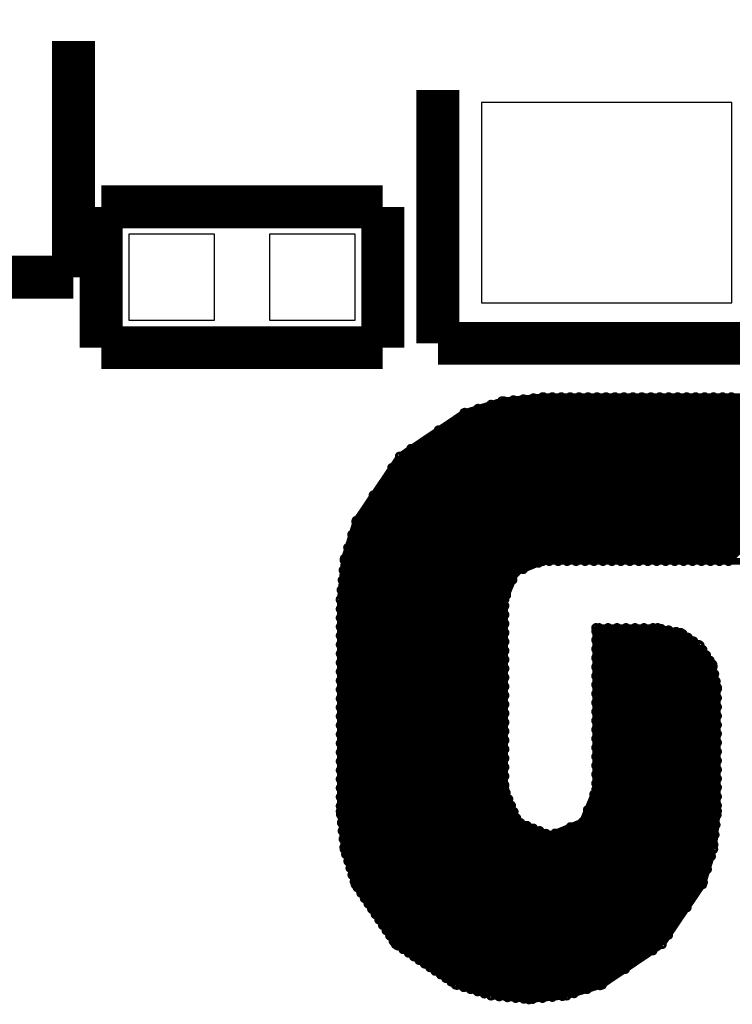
# Model space of a CAD drawing. Extents: x 0 to 65, y -0.2 to 30.2.
# Tile 235 of 237: x 58.7 to 61.3, y 18.4 to 21.9. Entities that reach past the tile are written whole.
import ezdxf

# ---------------------------------------------------------------- set-up
doc = ezdxf.new("R2010")
doc.units = 0
for name, color, linetype in [('BOARD_GEOMETRY_SILKSCREEN_', 1, 'CONTINUOUS'), ('PACKAGE_GEOMETRY_SILKSCREE', 4, 'CONTINUOUS'), ('PIN_B', 5, 'CONTINUOUS')]:
    doc.layers.add(name, color=color, linetype=linetype)

msp = doc.modelspace()

# ---------------------------------------------------------------- linework, layer by layer
at = {"layer": 'BOARD_GEOMETRY_SILKSCREEN_', "const_width": 0.024384}
for points in [[(59.861704, 19.86026), (60.582048, 20.580858)], [(59.861704, 19.828256), (60.613798, 20.580858)], [(59.861704, 19.796506), (60.646056, 20.580858)], [(59.861704, 19.764756), (60.677552, 20.580858)], [(59.861704, 19.733006), (60.709302, 20.580858)], [(59.861704, 19.701002), (60.741052, 20.580858)], [(59.861704, 19.669252), (60.773056, 20.580858)], [(59.861704, 19.637248), (60.804806, 20.580858)], [(59.861704, 19.605498), (60.836556, 20.580858)], [(59.861704, 19.573748), (60.868306, 20.580858)], [(59.861704, 19.541998), (60.90031, 20.580858)], [(59.861704, 19.509994), (60.93206, 20.580858)], [(59.861704, 19.478244), (60.964064, 20.580858)], [(59.861704, 19.446494), (60.995814, 20.580858)], [(59.861704, 19.414744), (61.027564, 20.580858)], [(59.861704, 19.38274), (61.059314, 20.580858)], [(59.861704, 19.35099), (61.091318, 20.580858)], [(60.434982, 20.566126), (60.580016, 20.580858)], [(60.510674, 19.968464), (61.123068, 20.580858)], [(60.56503, 19.99107), (61.154818, 20.580858)], [(60.580016, 20.580858), (61.388752, 20.580858)], [(60.603384, 19.997166), (61.186568, 20.580858)], [(60.63488, 19.997166), (61.218572, 20.580858)], [(60.66663, 19.997166), (61.250322, 20.580858)], [(60.69838, 19.997166), (61.282326, 20.580858)], [(60.730384, 19.997166), (61.314076, 20.580858)], [(60.762134, 19.997166), (61.345826, 20.580858)], [(60.793884, 19.997166), (61.377576, 20.580858)], [(60.825634, 19.997166), (61.407548, 20.578826)], [(59.864752, 19.895312), (60.54725, 20.577048)], [(59.868562, 19.930618), (60.511436, 20.573492)], [(59.871864, 19.965924), (60.47613, 20.57019)], [(59.87542, 20.001738), (60.440824, 20.566634)], [(59.88812, 20.045934), (60.396374, 20.553934)], [(60.300616, 20.524216), (60.434982, 20.566126)], [(60.857638, 19.997166), (61.436504, 20.576032)], [(60.889388, 19.997166), (61.465206, 20.572984)], [(60.921392, 19.997166), (61.494416, 20.569936)], [(60.953142, 19.997166), (61.522864, 20.566888)], [(60.984892, 19.997166), (61.54928, 20.5613)], [(61.016642, 19.997166), (61.57341, 20.553934)], [(61.048646, 19.997166), (61.597286, 20.546314)], [(59.902598, 20.091908), (60.350146, 20.53971)], [(59.916822, 20.138136), (60.303664, 20.525486)], [(60.072016, 20.370292), (60.300616, 20.524216)], [(61.080396, 19.997166), (61.62167, 20.53844)], [(61.112146, 19.997166), (61.646054, 20.531328)], [(61.143896, 19.997166), (61.670184, 20.5232)], [(61.1759, 19.997166), (61.688726, 20.5105)], [(61.20765, 19.997166), (61.707776, 20.497546)], [(61.239654, 19.997166), (61.72708, 20.484592)], [(59.978544, 20.232116), (60.210192, 20.463256)], [(59.918092, 20.141946), (60.072016, 20.370292)], [(60.044584, 20.329652), (60.112402, 20.39747)], [(59.876182, 20.007072), (59.918092, 20.141946)], [(59.861704, 19.862292), (59.876182, 20.007072)], [(60.580016, 19.997166), (60.484512, 19.957796)], [(61.388752, 19.997166), (60.580016, 19.997166)], [(60.484512, 19.957796), (60.445142, 19.862292)], [(59.861704, 19.318986), (60.47359, 19.93138)], [(59.861704, 19.287236), (60.451238, 19.877024)], [(59.861704, 19.109944), (59.861704, 19.862292)], [(60.445142, 19.862292), (60.445142, 19.186906)], [(59.861704, 19.255486), (60.445142, 19.839178)], [(59.861704, 19.223736), (60.445142, 19.807428)], [(59.861704, 19.19224), (60.445142, 19.775678)], [(59.861704, 19.16049), (60.445142, 19.743674)], [(60.768992, 19.7612), (60.988448, 19.7612)], [(60.768992, 19.186906), (60.768992, 19.7612)], [(60.768992, 19.749262), (60.780422, 19.7612)], [(60.768992, 19.717512), (60.812172, 19.7612)], [(60.768992, 19.686016), (60.843922, 19.7612)], [(60.768992, 19.654266), (60.875672, 19.7612)], [(60.768992, 19.622008), (60.907676, 19.7612)], [(60.768992, 19.590512), (60.939426, 19.7612)], [(60.768992, 19.558762), (60.97143, 19.7612)], [(60.768992, 19.527012), (61.00064, 19.758152)], [(60.768992, 19.495008), (61.027056, 19.753072)], [(60.768992, 19.463258), (61.053472, 19.747738)], [(60.768992, 19.431), (61.077602, 19.73961)], [(60.988448, 19.7612), (61.070744, 19.743928)], [(61.070744, 19.743928), (61.138054, 19.69897)], [(59.861704, 19.128232), (60.445142, 19.711924)], [(60.768992, 19.399504), (61.096144, 19.72691)], [(60.768992, 19.367754), (61.115448, 19.713956)], [(59.86272, 19.097752), (60.445142, 19.67992)], [(60.768992, 19.336004), (61.134498, 19.701256)], [(60.768992, 19.304), (61.148214, 19.683476)], [(61.138054, 19.69897), (61.18352, 19.631406)], [(59.865768, 19.06905), (60.445142, 19.64817)], [(60.768992, 19.27225), (61.161168, 19.664426)], [(60.768992, 19.2405), (61.173868, 19.645376)], [(59.868562, 19.03984), (60.445142, 19.61642)], [(60.768992, 19.20875), (61.18479, 19.62404)], [(61.18352, 19.631406), (61.199776, 19.549364)], [(59.871864, 19.011392), (60.445142, 19.58467)], [(60.739528, 19.115278), (61.195458, 19.571208)], [(60.762134, 19.169888), (61.190124, 19.597624)], [(59.874658, 18.981928), (60.445142, 19.552666)], [(60.198, 18.542254), (61.199776, 19.54403)], [(61.199776, 19.549364), (61.199776, 19.110452)], [(59.880754, 18.956782), (60.445142, 19.520916)], [(60.217304, 18.529808), (61.199776, 19.51228)], [(59.888882, 18.932398), (60.445142, 19.489166)], [(60.236354, 18.5166), (61.199776, 19.480276)], [(59.896248, 18.908014), (60.445142, 19.457416)], [(59.90336, 18.88363), (60.445142, 19.425412)], [(60.254896, 18.504154), (61.199776, 19.448526)], [(59.911234, 18.859754), (60.445142, 19.393662)], [(60.275216, 18.492216), (61.199776, 19.416522)], [(59.921648, 18.838672), (60.445142, 19.361658)], [(60.2996, 18.484596), (61.199776, 19.384772)], [(59.934856, 18.819368), (60.445142, 19.329908)], [(60.323984, 18.47723), (61.199776, 19.353022)], [(60.348368, 18.46961), (61.199776, 19.321272)], [(59.947302, 18.800318), (60.445142, 19.298158)], [(60.372498, 18.461736), (61.199776, 19.289268)], [(59.960256, 18.781268), (60.445142, 19.266408)], [(60.397136, 18.454624), (61.199776, 19.257518)], [(59.972956, 18.762472), (60.445142, 19.234404)], [(60.425584, 18.451576), (61.199776, 19.225768)], [(59.98591, 18.743422), (60.445142, 19.202654)], [(60.445142, 19.186906), (60.492386, 19.072352)], [(60.455048, 18.448528), (61.199776, 19.194272)], [(60.721494, 19.072352), (60.768992, 19.186906)], [(59.99861, 18.724372), (60.449714, 19.175476)], [(60.011564, 18.705322), (60.459112, 19.153124)], [(60.48375, 18.445988), (61.199776, 19.162014)], [(59.87542, 18.97507), (59.861704, 19.109944)], [(60.024264, 18.686272), (60.468256, 19.130264)], [(60.512706, 18.443194), (61.199776, 19.130264)], [(61.199776, 19.110452), (61.186568, 18.97507)], [(60.037218, 18.667476), (60.477654, 19.107912)], [(60.049664, 18.648426), (60.487052, 19.08556)], [(60.543948, 18.442432), (61.19876, 19.09699)], [(60.065158, 18.63217), (60.501784, 19.068288)], [(60.084208, 18.619216), (60.524136, 19.05889)], [(60.103512, 18.606516), (60.546488, 19.049492)], [(60.122054, 18.593562), (60.569094, 19.040602)], [(60.179458, 18.555208), (60.678568, 19.054318)], [(60.492386, 19.072352), (60.60694, 19.0246)], [(60.579254, 18.445988), (61.19495, 19.061684)], [(60.60694, 19.0246), (60.721494, 19.072352)], [(60.141104, 18.580862), (60.591446, 19.030696)], [(60.160408, 18.567908), (60.623958, 19.031712)], [(60.61456, 18.449544), (61.191394, 19.026378)], [(59.914536, 18.849594), (59.87542, 18.97507)], [(60.65012, 18.452846), (61.187584, 18.991072)], [(61.186568, 18.97507), (61.147452, 18.849594)], [(60.691522, 18.462752), (61.17844, 18.949416)], [(60.73775, 18.47723), (61.164216, 18.903696)], [(60.057538, 18.636996), (59.914536, 18.849594)], [(60.783724, 18.4912), (61.149992, 18.857214)], [(61.147452, 18.849594), (61.003942, 18.636996)], [(60.873132, 18.548858), (61.09208, 18.767806)], [(60.970668, 18.614644), (61.026294, 18.67027)], [(60.27039, 18.493486), (60.057538, 18.636996)], [(61.003942, 18.636996), (60.791344, 18.493486)], [(60.39612, 18.454624), (60.27039, 18.493486)], [(60.791344, 18.493486), (60.66536, 18.454624)], [(60.530994, 18.441162), (60.39612, 18.454624)], [(60.66536, 18.454624), (60.530994, 18.441162)]]:
    msp.add_lwpolyline(points, dxfattribs=at)
for points in [[(60.54725, 20.58162, 1), (60.54725, 20.572476)], [(60.54725, 20.572476, 1), (60.54725, 20.58162)], [(60.580016, 20.58543, 1), (60.580016, 20.576286)], [(60.580016, 20.58543, 1), (60.580016, 20.576286)], [(60.582048, 20.58543, 1), (60.582048, 20.576286)], [(60.580016, 20.576286, 1), (60.580016, 20.58543)], [(60.580016, 20.576286, 1), (60.580016, 20.58543)], [(60.582048, 20.576286, 1), (60.582048, 20.58543)], [(60.613798, 20.58543, 1), (60.613798, 20.576286)], [(60.613798, 20.576286, 1), (60.613798, 20.58543)], [(60.646056, 20.58543, 1), (60.646056, 20.576286)], [(60.646056, 20.576286, 1), (60.646056, 20.58543)], [(60.677552, 20.58543, 1), (60.677552, 20.576286)], [(60.677552, 20.576286, 1), (60.677552, 20.58543)], [(60.709302, 20.58543, 1), (60.709302, 20.576286)], [(60.709302, 20.576286, 1), (60.709302, 20.58543)], [(60.741052, 20.58543, 1), (60.741052, 20.576286)], [(60.741052, 20.576286, 1), (60.741052, 20.58543)], [(60.773056, 20.58543, 1), (60.773056, 20.576286)], [(60.773056, 20.576286, 1), (60.773056, 20.58543)], [(60.804806, 20.58543, 1), (60.804806, 20.576286)], [(60.804806, 20.576286, 1), (60.804806, 20.58543)], [(60.836556, 20.58543, 1), (60.836556, 20.576286)], [(60.836556, 20.576286, 1), (60.836556, 20.58543)], [(60.868306, 20.58543, 1), (60.868306, 20.576286)], [(60.868306, 20.576286, 1), (60.868306, 20.58543)], [(60.90031, 20.58543, 1), (60.90031, 20.576286)], [(60.90031, 20.576286, 1), (60.90031, 20.58543)], [(60.93206, 20.58543, 1), (60.93206, 20.576286)], [(60.93206, 20.576286, 1), (60.93206, 20.58543)], [(60.964064, 20.58543, 1), (60.964064, 20.576286)], [(60.964064, 20.576286, 1), (60.964064, 20.58543)], [(60.995814, 20.58543, 1), (60.995814, 20.576286)], [(60.995814, 20.576286, 1), (60.995814, 20.58543)], [(61.027564, 20.58543, 1), (61.027564, 20.576286)], [(61.027564, 20.576286, 1), (61.027564, 20.58543)], [(61.059314, 20.58543, 1), (61.059314, 20.576286)], [(61.059314, 20.576286, 1), (61.059314, 20.58543)], [(61.091318, 20.58543, 1), (61.091318, 20.576286)], [(61.091318, 20.576286, 1), (61.091318, 20.58543)], [(61.123068, 20.58543, 1), (61.123068, 20.576286)], [(61.123068, 20.576286, 1), (61.123068, 20.58543)], [(61.154818, 20.58543, 1), (61.154818, 20.576286)], [(61.154818, 20.576286, 1), (61.154818, 20.58543)], [(61.186568, 20.58543, 1), (61.186568, 20.576286)], [(61.186568, 20.576286, 1), (61.186568, 20.58543)], [(61.218572, 20.58543, 1), (61.218572, 20.576286)], [(61.218572, 20.576286, 1), (61.218572, 20.58543)], [(61.250322, 20.58543, 1), (61.250322, 20.576286)], [(61.250322, 20.576286, 1), (61.250322, 20.58543)], [(60.350146, 20.544282, 1), (60.350146, 20.535138)], [(60.350146, 20.535138, 1), (60.350146, 20.544282)], [(60.396374, 20.558506, 1), (60.396374, 20.549362)], [(60.396374, 20.549362, 1), (60.396374, 20.558506)], [(60.434982, 20.570698, 1), (60.434982, 20.561554)], [(60.434982, 20.570698, 1), (60.434982, 20.561554)], [(60.434982, 20.561554, 1), (60.434982, 20.570698)], [(60.434982, 20.561554, 1), (60.434982, 20.570698)], [(60.440824, 20.571206, 1), (60.440824, 20.562062)], [(60.440824, 20.562062, 1), (60.440824, 20.571206)], [(60.47613, 20.574762, 1), (60.47613, 20.565618)], [(60.47613, 20.565618, 1), (60.47613, 20.574762)], [(60.511436, 20.578064, 1), (60.511436, 20.56892)], [(60.511436, 20.56892, 1), (60.511436, 20.578064)], [(60.300616, 20.528788, 1), (60.300616, 20.519644)], [(60.300616, 20.528788, 1), (60.300616, 20.519644)], [(60.303664, 20.530058, 1), (60.303664, 20.520914)], [(60.300616, 20.519644, 1), (60.300616, 20.528788)], [(60.300616, 20.519644, 1), (60.300616, 20.528788)], [(60.303664, 20.520914, 1), (60.303664, 20.530058)], [(60.210192, 20.467828, 1), (60.210192, 20.458684)], [(60.210192, 20.458684, 1), (60.210192, 20.467828)], [(60.072016, 20.374864, 1), (60.072016, 20.36572)], [(60.072016, 20.374864, 1), (60.072016, 20.36572)], [(60.072016, 20.36572, 1), (60.072016, 20.374864)], [(60.072016, 20.36572, 1), (60.072016, 20.374864)], [(60.112402, 20.402042, 1), (60.112402, 20.392898)], [(60.112402, 20.392898, 1), (60.112402, 20.402042)], [(60.044584, 20.334224, 1), (60.044584, 20.32508)], [(60.044584, 20.32508, 1), (60.044584, 20.334224)], [(59.978544, 20.236688, 1), (59.978544, 20.227544)], [(59.978544, 20.227544, 1), (59.978544, 20.236688)], [(59.916822, 20.142708, 1), (59.916822, 20.133564)], [(59.918092, 20.146518, 1), (59.918092, 20.137374)], [(59.918092, 20.146518, 1), (59.918092, 20.137374)], [(59.916822, 20.133564, 1), (59.916822, 20.142708)], [(59.918092, 20.137374, 1), (59.918092, 20.146518)], [(59.918092, 20.137374, 1), (59.918092, 20.146518)], [(59.902598, 20.09648, 1), (59.902598, 20.087336)], [(59.902598, 20.087336, 1), (59.902598, 20.09648)], [(59.88812, 20.050506, 1), (59.88812, 20.041362)], [(59.88812, 20.041362, 1), (59.88812, 20.050506)], [(59.87542, 20.00631, 1), (59.87542, 19.997166)], [(59.876182, 20.011644, 1), (59.876182, 20.0025)], [(59.876182, 20.011644, 1), (59.876182, 20.0025)], [(59.87542, 19.997166, 1), (59.87542, 20.00631)], [(59.876182, 20.0025, 1), (59.876182, 20.011644)], [(59.876182, 20.0025, 1), (59.876182, 20.011644)], [(60.56503, 19.995642, 1), (60.56503, 19.986498)], [(60.56503, 19.986498, 1), (60.56503, 19.995642)], [(60.580016, 20.001738, 1), (60.580016, 19.992594)], [(60.580016, 20.001738, 1), (60.580016, 19.992594)], [(60.580016, 19.992594, 1), (60.580016, 20.001738)], [(60.580016, 19.992594, 1), (60.580016, 20.001738)], [(60.603384, 20.001738, 1), (60.603384, 19.992594)], [(60.603384, 19.992594, 1), (60.603384, 20.001738)], [(60.63488, 20.001738, 1), (60.63488, 19.992594)], [(60.63488, 19.992594, 1), (60.63488, 20.001738)], [(60.66663, 20.001738, 1), (60.66663, 19.992594)], [(60.66663, 19.992594, 1), (60.66663, 20.001738)], [(60.69838, 20.001738, 1), (60.69838, 19.992594)], [(60.69838, 19.992594, 1), (60.69838, 20.001738)], [(60.730384, 20.001738, 1), (60.730384, 19.992594)], [(60.730384, 19.992594, 1), (60.730384, 20.001738)], [(60.762134, 20.001738, 1), (60.762134, 19.992594)], [(60.762134, 19.992594, 1), (60.762134, 20.001738)], [(60.793884, 20.001738, 1), (60.793884, 19.992594)], [(60.793884, 19.992594, 1), (60.793884, 20.001738)], [(60.825634, 20.001738, 1), (60.825634, 19.992594)], [(60.825634, 19.992594, 1), (60.825634, 20.001738)], [(60.857638, 20.001738, 1), (60.857638, 19.992594)], [(60.857638, 19.992594, 1), (60.857638, 20.001738)], [(60.889388, 20.001738, 1), (60.889388, 19.992594)], [(60.889388, 19.992594, 1), (60.889388, 20.001738)], [(60.921392, 20.001738, 1), (60.921392, 19.992594)], [(60.921392, 19.992594, 1), (60.921392, 20.001738)], [(60.953142, 20.001738, 1), (60.953142, 19.992594)], [(60.953142, 19.992594, 1), (60.953142, 20.001738)], [(60.984892, 20.001738, 1), (60.984892, 19.992594)], [(60.984892, 19.992594, 1), (60.984892, 20.001738)], [(61.016642, 20.001738, 1), (61.016642, 19.992594)], [(61.016642, 19.992594, 1), (61.016642, 20.001738)], [(61.048646, 20.001738, 1), (61.048646, 19.992594)], [(61.048646, 19.992594, 1), (61.048646, 20.001738)], [(61.080396, 20.001738, 1), (61.080396, 19.992594)], [(61.080396, 19.992594, 1), (61.080396, 20.001738)], [(61.112146, 20.001738, 1), (61.112146, 19.992594)], [(61.112146, 19.992594, 1), (61.112146, 20.001738)], [(61.143896, 20.001738, 1), (61.143896, 19.992594)], [(61.143896, 19.992594, 1), (61.143896, 20.001738)], [(61.1759, 20.001738, 1), (61.1759, 19.992594)], [(61.1759, 19.992594, 1), (61.1759, 20.001738)], [(61.20765, 20.001738, 1), (61.20765, 19.992594)], [(61.20765, 19.992594, 1), (61.20765, 20.001738)], [(61.239654, 20.001738, 1), (61.239654, 19.992594)], [(61.239654, 19.992594, 1), (61.239654, 20.001738)], [(59.871864, 19.970496, 1), (59.871864, 19.961352)], [(59.871864, 19.961352, 1), (59.871864, 19.970496)], [(60.484512, 19.962368, 1), (60.484512, 19.953224)], [(60.484512, 19.962368, 1), (60.484512, 19.953224)], [(60.484512, 19.953224, 1), (60.484512, 19.962368)], [(60.484512, 19.953224, 1), (60.484512, 19.962368)], [(60.510674, 19.973036, 1), (60.510674, 19.963892)], [(60.510674, 19.963892, 1), (60.510674, 19.973036)], [(59.868562, 19.93519, 1), (59.868562, 19.926046)], [(59.868562, 19.926046, 1), (59.868562, 19.93519)], [(60.47359, 19.935952, 1), (60.47359, 19.926808)], [(60.47359, 19.926808, 1), (60.47359, 19.935952)], [(59.864752, 19.899884, 1), (59.864752, 19.89074)], [(59.864752, 19.89074, 1), (59.864752, 19.899884)], [(60.451238, 19.881596, 1), (60.451238, 19.872452)], [(60.451238, 19.872452, 1), (60.451238, 19.881596)], [(59.861704, 19.866864, 1), (59.861704, 19.85772)], [(59.861704, 19.866864, 1), (59.861704, 19.85772)], [(59.861704, 19.864832, 1), (59.861704, 19.855688)], [(59.861704, 19.85772, 1), (59.861704, 19.866864)], [(59.861704, 19.85772, 1), (59.861704, 19.866864)], [(59.861704, 19.855688, 1), (59.861704, 19.864832)], [(60.445142, 19.866864, 1), (60.445142, 19.85772)], [(60.445142, 19.866864, 1), (60.445142, 19.85772)], [(60.445142, 19.85772, 1), (60.445142, 19.866864)], [(60.445142, 19.85772, 1), (60.445142, 19.866864)], [(59.861704, 19.832828, 1), (59.861704, 19.823684)], [(59.861704, 19.823684, 1), (59.861704, 19.832828)], [(60.445142, 19.84375, 1), (60.445142, 19.834606)], [(60.445142, 19.812, 1), (60.445142, 19.802856)], [(60.445142, 19.834606, 1), (60.445142, 19.84375)], [(60.445142, 19.802856, 1), (60.445142, 19.812)], [(59.861704, 19.801078, 1), (59.861704, 19.791934)], [(59.861704, 19.791934, 1), (59.861704, 19.801078)], [(60.445142, 19.78025, 1), (60.445142, 19.771106)], [(60.445142, 19.771106, 1), (60.445142, 19.78025)], [(59.861704, 19.769328, 1), (59.861704, 19.760184)], [(59.861704, 19.760184, 1), (59.861704, 19.769328)], [(60.445142, 19.748246, 1), (60.445142, 19.739102)], [(60.445142, 19.739102, 1), (60.445142, 19.748246)], [(60.768992, 19.765772, 1), (60.768992, 19.756628)], [(60.768992, 19.765772, 1), (60.768992, 19.756628)], [(60.768992, 19.753834, 1), (60.768992, 19.74469)], [(60.768992, 19.756628, 1), (60.768992, 19.765772)], [(60.768992, 19.756628, 1), (60.768992, 19.765772)], [(60.768992, 19.74469, 1), (60.768992, 19.753834)], [(60.780422, 19.765772, 1), (60.780422, 19.756628)], [(60.780422, 19.756628, 1), (60.780422, 19.765772)], [(60.812172, 19.765772, 1), (60.812172, 19.756628)], [(60.812172, 19.756628, 1), (60.812172, 19.765772)], [(60.843922, 19.765772, 1), (60.843922, 19.756628)], [(60.843922, 19.756628, 1), (60.843922, 19.765772)], [(60.875672, 19.765772, 1), (60.875672, 19.756628)], [(60.875672, 19.756628, 1), (60.875672, 19.765772)], [(60.907676, 19.765772, 1), (60.907676, 19.756628)], [(60.907676, 19.756628, 1), (60.907676, 19.765772)], [(60.939426, 19.765772, 1), (60.939426, 19.756628)], [(60.939426, 19.756628, 1), (60.939426, 19.765772)], [(60.97143, 19.765772, 1), (60.97143, 19.756628)], [(60.97143, 19.756628, 1), (60.97143, 19.765772)], [(60.988448, 19.765772, 1), (60.988448, 19.756628)], [(60.988448, 19.765772, 1), (60.988448, 19.756628)], [(60.988448, 19.756628, 1), (60.988448, 19.765772)], [(60.988448, 19.756628, 1), (60.988448, 19.765772)], [(61.00064, 19.762724, 1), (61.00064, 19.75358)], [(61.00064, 19.75358, 1), (61.00064, 19.762724)], [(61.027056, 19.757644, 1), (61.027056, 19.7485)], [(61.027056, 19.7485, 1), (61.027056, 19.757644)], [(61.053472, 19.75231, 1), (61.053472, 19.743166)], [(61.053472, 19.743166, 1), (61.053472, 19.75231)], [(61.070744, 19.7485, 1), (61.070744, 19.739356)], [(61.070744, 19.7485, 1), (61.070744, 19.739356)], [(61.070744, 19.739356, 1), (61.070744, 19.7485)], [(61.070744, 19.739356, 1), (61.070744, 19.7485)], [(61.077602, 19.744182, 1), (61.077602, 19.735038)], [(61.077602, 19.735038, 1), (61.077602, 19.744182)], [(59.861704, 19.737578, 1), (59.861704, 19.728434)], [(59.861704, 19.705574, 1), (59.861704, 19.69643)], [(59.861704, 19.728434, 1), (59.861704, 19.737578)], [(59.861704, 19.69643, 1), (59.861704, 19.705574)], [(60.445142, 19.716496, 1), (60.445142, 19.707352)], [(60.445142, 19.707352, 1), (60.445142, 19.716496)], [(60.768992, 19.722084, 1), (60.768992, 19.71294)], [(60.768992, 19.71294, 1), (60.768992, 19.722084)], [(61.096144, 19.731482, 1), (61.096144, 19.722338)], [(61.096144, 19.722338, 1), (61.096144, 19.731482)], [(61.115448, 19.718528, 1), (61.115448, 19.709384)], [(61.115448, 19.709384, 1), (61.115448, 19.718528)], [(61.134498, 19.705828, 1), (61.134498, 19.696684)], [(61.134498, 19.696684, 1), (61.134498, 19.705828)], [(59.861704, 19.673824, 1), (59.861704, 19.66468)], [(59.861704, 19.66468, 1), (59.861704, 19.673824)], [(60.445142, 19.684492, 1), (60.445142, 19.675348)], [(60.445142, 19.675348, 1), (60.445142, 19.684492)], [(60.768992, 19.690588, 1), (60.768992, 19.681444)], [(60.768992, 19.681444, 1), (60.768992, 19.690588)], [(61.138054, 19.703542, 1), (61.138054, 19.694398)], [(61.138054, 19.703542, 1), (61.138054, 19.694398)], [(61.138054, 19.694398, 1), (61.138054, 19.703542)], [(61.138054, 19.694398, 1), (61.138054, 19.703542)], [(61.148214, 19.688048, 1), (61.148214, 19.678904)], [(61.148214, 19.678904, 1), (61.148214, 19.688048)], [(59.861704, 19.64182, 1), (59.861704, 19.632676)], [(59.861704, 19.632676, 1), (59.861704, 19.64182)], [(60.445142, 19.652742, 1), (60.445142, 19.643598)], [(60.445142, 19.643598, 1), (60.445142, 19.652742)], [(60.768992, 19.658838, 1), (60.768992, 19.649694)], [(60.768992, 19.649694, 1), (60.768992, 19.658838)], [(61.161168, 19.668998, 1), (61.161168, 19.659854)], [(61.161168, 19.659854, 1), (61.161168, 19.668998)], [(61.173868, 19.649948, 1), (61.173868, 19.640804)], [(61.173868, 19.640804, 1), (61.173868, 19.649948)], [(61.18352, 19.635978, 1), (61.18352, 19.626834)], [(61.18352, 19.635978, 1), (61.18352, 19.626834)], [(61.18352, 19.626834, 1), (61.18352, 19.635978)], [(61.18352, 19.626834, 1), (61.18352, 19.635978)], [(59.861704, 19.61007, 1), (59.861704, 19.600926)], [(59.861704, 19.600926, 1), (59.861704, 19.61007)], [(60.445142, 19.620992, 1), (60.445142, 19.611848)], [(60.445142, 19.611848, 1), (60.445142, 19.620992)], [(60.768992, 19.62658, 1), (60.768992, 19.617436)], [(60.768992, 19.617436, 1), (60.768992, 19.62658)], [(61.18479, 19.628612, 1), (61.18479, 19.619468)], [(61.18479, 19.619468, 1), (61.18479, 19.628612)], [(61.190124, 19.602196, 1), (61.190124, 19.593052)], [(61.190124, 19.593052, 1), (61.190124, 19.602196)], [(59.861704, 19.57832, 1), (59.861704, 19.569176)], [(59.861704, 19.569176, 1), (59.861704, 19.57832)], [(60.445142, 19.589242, 1), (60.445142, 19.580098)], [(60.445142, 19.580098, 1), (60.445142, 19.589242)], [(60.768992, 19.595084, 1), (60.768992, 19.58594)], [(60.768992, 19.58594, 1), (60.768992, 19.595084)], [(61.195458, 19.57578, 1), (61.195458, 19.566636)], [(61.195458, 19.566636, 1), (61.195458, 19.57578)], [(59.861704, 19.54657, 1), (59.861704, 19.537426)], [(59.861704, 19.537426, 1), (59.861704, 19.54657)], [(60.445142, 19.557238, 1), (60.445142, 19.548094)], [(60.445142, 19.548094, 1), (60.445142, 19.557238)], [(60.768992, 19.563334, 1), (60.768992, 19.55419)], [(60.768992, 19.531584, 1), (60.768992, 19.52244)], [(60.768992, 19.55419, 1), (60.768992, 19.563334)], [(60.768992, 19.52244, 1), (60.768992, 19.531584)], [(61.199776, 19.553936, 1), (61.199776, 19.544792)], [(61.199776, 19.553936, 1), (61.199776, 19.544792)], [(61.199776, 19.548602, 1), (61.199776, 19.539458)], [(61.199776, 19.544792, 1), (61.199776, 19.553936)], [(61.199776, 19.544792, 1), (61.199776, 19.553936)], [(61.199776, 19.539458, 1), (61.199776, 19.548602)], [(59.861704, 19.514566, 1), (59.861704, 19.505422)], [(59.861704, 19.505422, 1), (59.861704, 19.514566)], [(60.445142, 19.525488, 1), (60.445142, 19.516344)], [(60.445142, 19.516344, 1), (60.445142, 19.525488)], [(60.768992, 19.49958, 1), (60.768992, 19.490436)], [(60.768992, 19.490436, 1), (60.768992, 19.49958)], [(61.199776, 19.516852, 1), (61.199776, 19.507708)], [(61.199776, 19.507708, 1), (61.199776, 19.516852)], [(59.861704, 19.482816, 1), (59.861704, 19.473672)], [(59.861704, 19.473672, 1), (59.861704, 19.482816)], [(60.445142, 19.493738, 1), (60.445142, 19.484594)], [(60.445142, 19.461988, 1), (60.445142, 19.452844)], [(60.445142, 19.484594, 1), (60.445142, 19.493738)], [(60.445142, 19.452844, 1), (60.445142, 19.461988)], [(60.768992, 19.46783, 1), (60.768992, 19.458686)], [(60.768992, 19.458686, 1), (60.768992, 19.46783)], [(61.199776, 19.484848, 1), (61.199776, 19.475704)], [(61.199776, 19.475704, 1), (61.199776, 19.484848)], [(59.861704, 19.451066, 1), (59.861704, 19.441922)], [(59.861704, 19.441922, 1), (59.861704, 19.451066)], [(60.445142, 19.429984, 1), (60.445142, 19.42084)], [(60.445142, 19.42084, 1), (60.445142, 19.429984)], [(60.768992, 19.435572, 1), (60.768992, 19.426428)], [(60.768992, 19.426428, 1), (60.768992, 19.435572)], [(61.199776, 19.453098, 1), (61.199776, 19.443954)], [(61.199776, 19.443954, 1), (61.199776, 19.453098)], [(59.861704, 19.419316, 1), (59.861704, 19.410172)], [(59.861704, 19.410172, 1), (59.861704, 19.419316)], [(60.445142, 19.398234, 1), (60.445142, 19.38909)], [(60.445142, 19.38909, 1), (60.445142, 19.398234)], [(60.768992, 19.404076, 1), (60.768992, 19.394932)], [(60.768992, 19.394932, 1), (60.768992, 19.404076)], [(61.199776, 19.421094, 1), (61.199776, 19.41195)], [(61.199776, 19.41195, 1), (61.199776, 19.421094)], [(59.861704, 19.387312, 1), (59.861704, 19.378168)], [(59.861704, 19.355562, 1), (59.861704, 19.346418)], [(59.861704, 19.378168, 1), (59.861704, 19.387312)], [(59.861704, 19.346418, 1), (59.861704, 19.355562)], [(60.445142, 19.36623, 1), (60.445142, 19.357086)], [(60.445142, 19.357086, 1), (60.445142, 19.36623)], [(60.768992, 19.372326, 1), (60.768992, 19.363182)], [(60.768992, 19.363182, 1), (60.768992, 19.372326)], [(61.199776, 19.389344, 1), (61.199776, 19.3802)], [(61.199776, 19.357594, 1), (61.199776, 19.34845)], [(61.199776, 19.3802, 1), (61.199776, 19.389344)], [(61.199776, 19.34845, 1), (61.199776, 19.357594)], [(59.861704, 19.323558, 1), (59.861704, 19.314414)], [(59.861704, 19.314414, 1), (59.861704, 19.323558)], [(60.445142, 19.33448, 1), (60.445142, 19.325336)], [(60.445142, 19.325336, 1), (60.445142, 19.33448)], [(60.768992, 19.340576, 1), (60.768992, 19.331432)], [(60.768992, 19.331432, 1), (60.768992, 19.340576)], [(61.199776, 19.325844, 1), (61.199776, 19.3167)], [(61.199776, 19.3167, 1), (61.199776, 19.325844)], [(59.861704, 19.291808, 1), (59.861704, 19.282664)], [(59.861704, 19.282664, 1), (59.861704, 19.291808)], [(60.445142, 19.30273, 1), (60.445142, 19.293586)], [(60.445142, 19.293586, 1), (60.445142, 19.30273)], [(60.768992, 19.308572, 1), (60.768992, 19.299428)], [(60.768992, 19.299428, 1), (60.768992, 19.308572)], [(61.199776, 19.29384, 1), (61.199776, 19.284696)], [(61.199776, 19.284696, 1), (61.199776, 19.29384)], [(59.861704, 19.260058, 1), (59.861704, 19.250914)], [(59.861704, 19.250914, 1), (59.861704, 19.260058)], [(60.445142, 19.27098, 1), (60.445142, 19.261836)], [(60.445142, 19.261836, 1), (60.445142, 19.27098)], [(60.768992, 19.276822, 1), (60.768992, 19.267678)], [(60.768992, 19.267678, 1), (60.768992, 19.276822)], [(61.199776, 19.26209, 1), (61.199776, 19.252946)], [(61.199776, 19.252946, 1), (61.199776, 19.26209)], [(59.861704, 19.228308, 1), (59.861704, 19.219164)], [(59.861704, 19.219164, 1), (59.861704, 19.228308)], [(60.445142, 19.238976, 1), (60.445142, 19.229832)], [(60.445142, 19.229832, 1), (60.445142, 19.238976)], [(60.768992, 19.245072, 1), (60.768992, 19.235928)], [(60.768992, 19.235928, 1), (60.768992, 19.245072)], [(61.199776, 19.23034, 1), (61.199776, 19.221196)], [(61.199776, 19.221196, 1), (61.199776, 19.23034)], [(59.861704, 19.196812, 1), (59.861704, 19.187668)], [(59.861704, 19.187668, 1), (59.861704, 19.196812)], [(60.445142, 19.207226, 1), (60.445142, 19.198082)], [(60.445142, 19.191478, 1), (60.445142, 19.182334)], [(60.445142, 19.191478, 1), (60.445142, 19.182334)], [(60.445142, 19.198082, 1), (60.445142, 19.207226)], [(60.445142, 19.182334, 1), (60.445142, 19.191478)], [(60.445142, 19.182334, 1), (60.445142, 19.191478)], [(60.449714, 19.180048, 1), (60.449714, 19.170904)], [(60.449714, 19.170904, 1), (60.449714, 19.180048)], [(60.768992, 19.213322, 1), (60.768992, 19.204178)], [(60.768992, 19.191478, 1), (60.768992, 19.182334)], [(60.768992, 19.191478, 1), (60.768992, 19.182334)], [(60.768992, 19.204178, 1), (60.768992, 19.213322)], [(60.768992, 19.182334, 1), (60.768992, 19.191478)], [(60.768992, 19.182334, 1), (60.768992, 19.191478)], [(61.199776, 19.198844, 1), (61.199776, 19.1897)], [(61.199776, 19.1897, 1), (61.199776, 19.198844)], [(59.861704, 19.165062, 1), (59.861704, 19.155918)], [(59.861704, 19.155918, 1), (59.861704, 19.165062)], [(60.459112, 19.157696, 1), (60.459112, 19.148552)], [(60.459112, 19.148552, 1), (60.459112, 19.157696)], [(60.762134, 19.17446, 1), (60.762134, 19.165316)], [(60.762134, 19.165316, 1), (60.762134, 19.17446)], [(61.199776, 19.166586, 1), (61.199776, 19.157442)], [(61.199776, 19.157442, 1), (61.199776, 19.166586)], [(59.861704, 19.132804, 1), (59.861704, 19.12366)], [(59.861704, 19.114516, 1), (59.861704, 19.105372)], [(59.861704, 19.114516, 1), (59.861704, 19.105372)], [(59.861704, 19.12366, 1), (59.861704, 19.132804)], [(59.861704, 19.105372, 1), (59.861704, 19.114516)], [(59.861704, 19.105372, 1), (59.861704, 19.114516)], [(60.468256, 19.134836, 1), (60.468256, 19.125692)], [(60.468256, 19.125692, 1), (60.468256, 19.134836)], [(60.477654, 19.112484, 1), (60.477654, 19.10334)], [(60.477654, 19.10334, 1), (60.477654, 19.112484)], [(60.739528, 19.11985, 1), (60.739528, 19.110706)], [(60.739528, 19.110706, 1), (60.739528, 19.11985)], [(61.199776, 19.134836, 1), (61.199776, 19.125692)], [(61.199776, 19.115024, 1), (61.199776, 19.10588)], [(61.199776, 19.115024, 1), (61.199776, 19.10588)], [(61.199776, 19.125692, 1), (61.199776, 19.134836)], [(61.199776, 19.10588, 1), (61.199776, 19.115024)], [(61.199776, 19.10588, 1), (61.199776, 19.115024)], [(59.86272, 19.102324, 1), (59.86272, 19.09318)], [(59.86272, 19.09318, 1), (59.86272, 19.102324)], [(60.487052, 19.090132, 1), (60.487052, 19.080988)], [(60.487052, 19.080988, 1), (60.487052, 19.090132)], [(60.492386, 19.076924, 1), (60.492386, 19.06778)], [(60.492386, 19.076924, 1), (60.492386, 19.06778)], [(60.492386, 19.06778, 1), (60.492386, 19.076924)], [(60.492386, 19.06778, 1), (60.492386, 19.076924)], [(60.721494, 19.076924, 1), (60.721494, 19.06778)], [(60.721494, 19.076924, 1), (60.721494, 19.06778)], [(60.721494, 19.06778, 1), (60.721494, 19.076924)], [(60.721494, 19.06778, 1), (60.721494, 19.076924)], [(61.19876, 19.101562, 1), (61.19876, 19.092418)], [(61.19876, 19.092418, 1), (61.19876, 19.101562)], [(59.865768, 19.073622, 1), (59.865768, 19.064478)], [(59.868562, 19.044412, 1), (59.868562, 19.035268)], [(59.865768, 19.064478, 1), (59.865768, 19.073622)], [(59.868562, 19.035268, 1), (59.868562, 19.044412)], [(60.501784, 19.07286, 1), (60.501784, 19.063716)], [(60.501784, 19.063716, 1), (60.501784, 19.07286)], [(60.524136, 19.063462, 1), (60.524136, 19.054318)], [(60.524136, 19.054318, 1), (60.524136, 19.063462)], [(60.546488, 19.054064, 1), (60.546488, 19.04492)], [(60.546488, 19.04492, 1), (60.546488, 19.054064)], [(60.569094, 19.045174, 1), (60.569094, 19.03603)], [(60.569094, 19.03603, 1), (60.569094, 19.045174)], [(60.678568, 19.05889, 1), (60.678568, 19.049746)], [(60.678568, 19.049746, 1), (60.678568, 19.05889)], [(61.19495, 19.066256, 1), (61.19495, 19.057112)], [(61.19495, 19.057112, 1), (61.19495, 19.066256)], [(59.871864, 19.015964, 1), (59.871864, 19.00682)], [(59.871864, 19.00682, 1), (59.871864, 19.015964)], [(60.591446, 19.035268, 1), (60.591446, 19.026124)], [(60.591446, 19.026124, 1), (60.591446, 19.035268)], [(60.60694, 19.029172, 1), (60.60694, 19.020028)], [(60.60694, 19.029172, 1), (60.60694, 19.020028)], [(60.60694, 19.020028, 1), (60.60694, 19.029172)], [(60.60694, 19.020028, 1), (60.60694, 19.029172)], [(60.623958, 19.036284, 1), (60.623958, 19.02714)], [(60.623958, 19.02714, 1), (60.623958, 19.036284)], [(61.191394, 19.03095, 1), (61.191394, 19.021806)], [(61.191394, 19.021806, 1), (61.191394, 19.03095)], [(59.874658, 18.9865, 1), (59.874658, 18.977356)], [(59.87542, 18.979642, 1), (59.87542, 18.970498)], [(59.87542, 18.979642, 1), (59.87542, 18.970498)], [(59.874658, 18.977356, 1), (59.874658, 18.9865)], [(59.87542, 18.970498, 1), (59.87542, 18.979642)], [(59.87542, 18.970498, 1), (59.87542, 18.979642)], [(61.186568, 18.979642, 1), (61.186568, 18.970498)], [(61.186568, 18.979642, 1), (61.186568, 18.970498)], [(61.187584, 18.995644, 1), (61.187584, 18.9865)], [(61.186568, 18.970498, 1), (61.186568, 18.979642)], [(61.186568, 18.970498, 1), (61.186568, 18.979642)], [(61.187584, 18.9865, 1), (61.187584, 18.995644)], [(59.880754, 18.961354, 1), (59.880754, 18.95221)], [(59.880754, 18.95221, 1), (59.880754, 18.961354)], [(59.888882, 18.93697, 1), (59.888882, 18.927826)], [(59.888882, 18.927826, 1), (59.888882, 18.93697)], [(61.17844, 18.953988, 1), (61.17844, 18.944844)], [(61.17844, 18.944844, 1), (61.17844, 18.953988)], [(59.896248, 18.912586, 1), (59.896248, 18.903442)], [(59.896248, 18.903442, 1), (59.896248, 18.912586)], [(61.164216, 18.908268, 1), (61.164216, 18.899124)], [(61.164216, 18.899124, 1), (61.164216, 18.908268)], [(59.90336, 18.888202, 1), (59.90336, 18.879058)], [(59.90336, 18.879058, 1), (59.90336, 18.888202)], [(59.911234, 18.864326, 1), (59.911234, 18.855182)], [(59.914536, 18.854166, 1), (59.914536, 18.845022)], [(59.914536, 18.854166, 1), (59.914536, 18.845022)], [(59.911234, 18.855182, 1), (59.911234, 18.864326)], [(59.914536, 18.845022, 1), (59.914536, 18.854166)], [(59.914536, 18.845022, 1), (59.914536, 18.854166)], [(59.921648, 18.843244, 1), (59.921648, 18.8341)], [(59.921648, 18.8341, 1), (59.921648, 18.843244)], [(61.147452, 18.854166, 1), (61.147452, 18.845022)], [(61.147452, 18.854166, 1), (61.147452, 18.845022)], [(61.149992, 18.861786, 1), (61.149992, 18.852642)], [(61.147452, 18.845022, 1), (61.147452, 18.854166)], [(61.147452, 18.845022, 1), (61.147452, 18.854166)], [(61.149992, 18.852642, 1), (61.149992, 18.861786)], [(59.934856, 18.82394, 1), (59.934856, 18.814796)], [(59.934856, 18.814796, 1), (59.934856, 18.82394)], [(59.947302, 18.80489, 1), (59.947302, 18.795746)], [(59.947302, 18.795746, 1), (59.947302, 18.80489)], [(59.960256, 18.78584, 1), (59.960256, 18.776696)], [(59.960256, 18.776696, 1), (59.960256, 18.78584)], [(59.972956, 18.767044, 1), (59.972956, 18.7579)], [(59.972956, 18.7579, 1), (59.972956, 18.767044)], [(61.09208, 18.772378, 1), (61.09208, 18.763234)], [(61.09208, 18.763234, 1), (61.09208, 18.772378)], [(59.98591, 18.747994, 1), (59.98591, 18.73885)], [(59.98591, 18.73885, 1), (59.98591, 18.747994)], [(59.99861, 18.728944, 1), (59.99861, 18.7198)], [(59.99861, 18.7198, 1), (59.99861, 18.728944)], [(60.011564, 18.709894, 1), (60.011564, 18.70075)], [(60.011564, 18.70075, 1), (60.011564, 18.709894)], [(60.024264, 18.690844, 1), (60.024264, 18.6817)], [(60.024264, 18.6817, 1), (60.024264, 18.690844)], [(60.037218, 18.672048, 1), (60.037218, 18.662904)], [(60.037218, 18.662904, 1), (60.037218, 18.672048)], [(61.026294, 18.674842, 1), (61.026294, 18.665698)], [(61.026294, 18.665698, 1), (61.026294, 18.674842)], [(60.049664, 18.652998, 1), (60.049664, 18.643854)], [(60.049664, 18.643854, 1), (60.049664, 18.652998)], [(60.057538, 18.641568, 1), (60.057538, 18.632424)], [(60.057538, 18.641568, 1), (60.057538, 18.632424)], [(60.057538, 18.632424, 1), (60.057538, 18.641568)], [(60.057538, 18.632424, 1), (60.057538, 18.641568)], [(60.065158, 18.636742, 1), (60.065158, 18.627598)], [(60.065158, 18.627598, 1), (60.065158, 18.636742)], [(60.084208, 18.623788, 1), (60.084208, 18.614644)], [(60.084208, 18.614644, 1), (60.084208, 18.623788)], [(61.003942, 18.641568, 1), (61.003942, 18.632424)], [(61.003942, 18.641568, 1), (61.003942, 18.632424)], [(61.003942, 18.632424, 1), (61.003942, 18.641568)], [(61.003942, 18.632424, 1), (61.003942, 18.641568)], [(60.103512, 18.611088, 1), (60.103512, 18.601944)], [(60.103512, 18.601944, 1), (60.103512, 18.611088)], [(60.122054, 18.598134, 1), (60.122054, 18.58899)], [(60.122054, 18.58899, 1), (60.122054, 18.598134)], [(60.970668, 18.619216, 1), (60.970668, 18.610072)], [(60.970668, 18.610072, 1), (60.970668, 18.619216)], [(60.141104, 18.585434, 1), (60.141104, 18.57629)], [(60.141104, 18.57629, 1), (60.141104, 18.585434)], [(60.160408, 18.57248, 1), (60.160408, 18.563336)], [(60.160408, 18.563336, 1), (60.160408, 18.57248)], [(60.179458, 18.55978, 1), (60.179458, 18.550636)], [(60.179458, 18.550636, 1), (60.179458, 18.55978)], [(60.873132, 18.55343, 1), (60.873132, 18.544286)], [(60.873132, 18.544286, 1), (60.873132, 18.55343)], [(60.198, 18.546826, 1), (60.198, 18.537682)], [(60.198, 18.537682, 1), (60.198, 18.546826)], [(60.217304, 18.53438, 1), (60.217304, 18.525236)], [(60.217304, 18.525236, 1), (60.217304, 18.53438)], [(60.236354, 18.521172, 1), (60.236354, 18.512028)], [(60.236354, 18.512028, 1), (60.236354, 18.521172)], [(60.254896, 18.508726, 1), (60.254896, 18.499582)], [(60.254896, 18.499582, 1), (60.254896, 18.508726)], [(60.27039, 18.498058, 1), (60.27039, 18.488914)], [(60.27039, 18.498058, 1), (60.27039, 18.488914)], [(60.27039, 18.488914, 1), (60.27039, 18.498058)], [(60.27039, 18.488914, 1), (60.27039, 18.498058)], [(60.275216, 18.496788, 1), (60.275216, 18.487644)], [(60.275216, 18.487644, 1), (60.275216, 18.496788)], [(60.2996, 18.489168, 1), (60.2996, 18.480024)], [(60.2996, 18.480024, 1), (60.2996, 18.489168)], [(60.323984, 18.481802, 1), (60.323984, 18.472658)], [(60.323984, 18.472658, 1), (60.323984, 18.481802)], [(60.73775, 18.481802, 1), (60.73775, 18.472658)], [(60.73775, 18.472658, 1), (60.73775, 18.481802)], [(60.783724, 18.495772, 1), (60.783724, 18.486628)], [(60.783724, 18.486628, 1), (60.783724, 18.495772)], [(60.791344, 18.498058, 1), (60.791344, 18.488914)], [(60.791344, 18.498058, 1), (60.791344, 18.488914)], [(60.791344, 18.488914, 1), (60.791344, 18.498058)], [(60.791344, 18.488914, 1), (60.791344, 18.498058)], [(60.348368, 18.474182, 1), (60.348368, 18.465038)], [(60.348368, 18.465038, 1), (60.348368, 18.474182)], [(60.372498, 18.466308, 1), (60.372498, 18.457164)], [(60.372498, 18.457164, 1), (60.372498, 18.466308)], [(60.39612, 18.459196, 1), (60.39612, 18.450052)], [(60.39612, 18.459196, 1), (60.39612, 18.450052)], [(60.397136, 18.459196, 1), (60.397136, 18.450052)], [(60.39612, 18.450052, 1), (60.39612, 18.459196)], [(60.39612, 18.450052, 1), (60.39612, 18.459196)], [(60.397136, 18.450052, 1), (60.397136, 18.459196)], [(60.425584, 18.456148, 1), (60.425584, 18.447004)], [(60.425584, 18.447004, 1), (60.425584, 18.456148)], [(60.455048, 18.4531, 1), (60.455048, 18.443956)], [(60.455048, 18.443956, 1), (60.455048, 18.4531)], [(60.48375, 18.45056, 1), (60.48375, 18.441416)], [(60.48375, 18.441416, 1), (60.48375, 18.45056)], [(60.512706, 18.447766, 1), (60.512706, 18.438622)], [(60.512706, 18.438622, 1), (60.512706, 18.447766)], [(60.530994, 18.445734, 1), (60.530994, 18.43659)], [(60.530994, 18.445734, 1), (60.530994, 18.43659)], [(60.530994, 18.43659, 1), (60.530994, 18.445734)], [(60.530994, 18.43659, 1), (60.530994, 18.445734)], [(60.543948, 18.447004, 1), (60.543948, 18.43786)], [(60.543948, 18.43786, 1), (60.543948, 18.447004)], [(60.579254, 18.45056, 1), (60.579254, 18.441416)], [(60.579254, 18.441416, 1), (60.579254, 18.45056)], [(60.61456, 18.454116, 1), (60.61456, 18.444972)], [(60.61456, 18.444972, 1), (60.61456, 18.454116)], [(60.65012, 18.457418, 1), (60.65012, 18.448274)], [(60.65012, 18.448274, 1), (60.65012, 18.457418)], [(60.66536, 18.459196, 1), (60.66536, 18.450052)], [(60.66536, 18.459196, 1), (60.66536, 18.450052)], [(60.66536, 18.450052, 1), (60.66536, 18.459196)], [(60.66536, 18.450052, 1), (60.66536, 18.459196)], [(60.691522, 18.467324, 1), (60.691522, 18.45818)], [(60.691522, 18.45818, 1), (60.691522, 18.467324)]]:
    msp.add_lwpolyline(points, format="xyb", dxfattribs=at)
at = {"layer": 'PACKAGE_GEOMETRY_SILKSCREE', "const_width": 0.1524}
for points in [[(58.913522, 21.844), (58.913522, 21.006054)], [(60.207652, 20.771104), (60.207652, 21.671026)], [(59.012328, 21.255736), (59.012328, 20.755864)], [(60.012072, 21.255736), (59.012328, 21.255736)], [(60.012072, 20.755864), (60.012072, 21.255736)], [(58.913522, 21.006054), (57.110122, 21.006054)], [(61.407548, 20.771104), (60.207652, 20.771104)], [(59.012328, 20.755864), (60.012072, 20.755864)]]:
    msp.add_lwpolyline(points, dxfattribs=at)
at = {"layer": 'PIN_B'}
for points in [[(60.3631, 20.915376), (61.2521, 20.915376), (61.2521, 21.626576), (60.3631, 21.626576)], [(59.414664, 20.8534), (59.414664, 21.1582), (59.109864, 21.1582), (59.109864, 20.8534)], [(59.914536, 20.8534), (59.914536, 21.1582), (59.609736, 21.1582), (59.609736, 20.8534)]]:
    msp.add_lwpolyline(points, close=True, dxfattribs=at)

doc.saveas('drawing.dxf')
